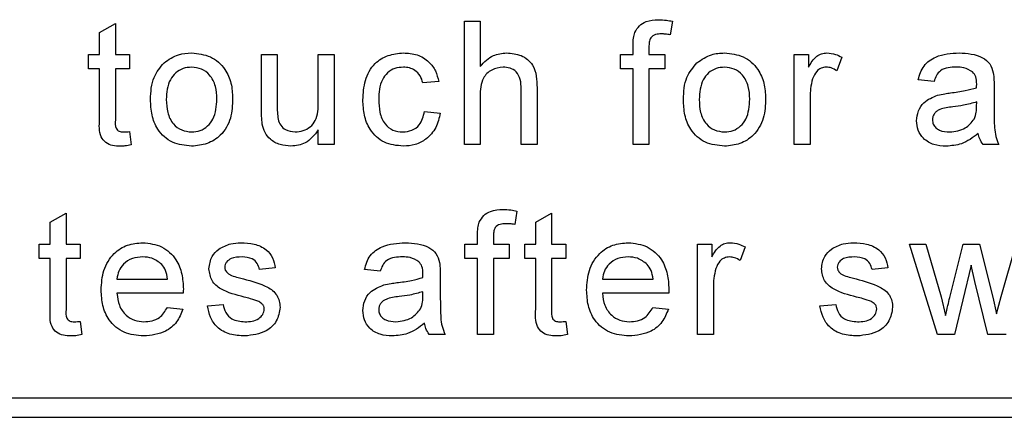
# Model space of a CAD drawing. Header units: millimetres. Extents: x 5 to 418, y 2 to 292.
# Tile 14 of 49: x 72 to 77, y 205 to 207. Entities that reach past the tile are written whole.
import ezdxf

# ---------------------------------------------------------------- set-up
doc = ezdxf.new("R2010")
doc.units = ezdxf.units.MM

msp = doc.modelspace()

# ---------------------------------------------------------------- linework, layer by layer
at = {"color": 7, "linetype": 'Continuous', "lineweight": 25}
for p, q in [((72.5658, 206.9909), (72.647, 207.0371)), ((72.647, 207.0371), (72.647, 206.8782)), ((74.4398, 206.4154), (74.4398, 207.0487)), ((74.4398, 207.0487), (74.521, 207.0487)), ((74.521, 207.0487), (74.521, 206.8174)), ((75.5093, 207.0488), (75.4977, 206.9797)), ((72.5658, 206.8782), (72.5658, 206.9909)), ((75.3069, 206.8782), (75.3069, 206.9253)), ((75.3881, 206.9174), (75.3881, 206.8782)), ((72.509, 206.8051), (72.509, 206.8782)), ((72.509, 206.8782), (72.5658, 206.8782)), ((72.647, 206.8782), (72.7201, 206.8782)), ((72.7201, 206.8782), (72.7201, 206.8051)), ((73.3972, 206.8782), (73.4784, 206.8782)), ((73.3972, 206.5929), (73.3972, 206.8782)), ((73.4784, 206.8782), (73.4784, 206.6265)), ((73.6896, 206.6351), (73.6896, 206.8782)), ((73.6896, 206.8782), (73.7708, 206.8782)), ((73.7708, 206.8782), (73.7708, 206.4154)), ((75.242, 206.8051), (75.242, 206.8782)), ((75.242, 206.8782), (75.3069, 206.8782)), ((75.3881, 206.8782), (75.4693, 206.8782)), ((75.4693, 206.8782), (75.4693, 206.8051)), ((76.1352, 206.4154), (76.1352, 206.8782)), ((76.1352, 206.8782), (76.2083, 206.8782)), ((76.2083, 206.8782), (76.2083, 206.8136)), ((76.3788, 206.8646), (76.3534, 206.7942)), ((72.5658, 206.8051), (72.509, 206.8051)), ((72.5658, 206.5454), (72.5658, 206.8051)), ((72.7201, 206.8051), (72.647, 206.8051)), ((72.647, 206.8051), (72.647, 206.5425)), ((75.3069, 206.8051), (75.242, 206.8051)), ((75.3069, 206.4154), (75.3069, 206.8051)), ((75.4693, 206.8051), (75.3881, 206.8051)), ((75.3881, 206.8051), (75.3881, 206.4154)), ((74.3083, 206.7402), (74.2271, 206.7321)), ((74.7321, 206.4154), (74.7321, 206.703)), ((74.8133, 206.7072), (74.8133, 206.4154)), ((76.853, 206.7402), (76.7718, 206.7483)), ((77.1615, 206.7154), (77.1615, 206.6164)), ((74.521, 206.6637), (74.521, 206.4154)), ((76.2164, 206.6613), (76.2164, 206.4154)), ((77.0718, 206.611), (77.0722, 206.6346)), ((74.2352, 206.5859), (74.3164, 206.5778)), ((72.7201, 206.4824), (72.7282, 206.4142)), ((73.6896, 206.4154), (73.6896, 206.491)), ((73.7708, 206.4154), (73.6896, 206.4154)), ((74.521, 206.4154), (74.4398, 206.4154)), ((74.8133, 206.4154), (74.7321, 206.4154)), ((75.3881, 206.4154), (75.3069, 206.4154)), ((76.2164, 206.4154), (76.1352, 206.4154)), ((77.1859, 206.4154), (77.1047, 206.4154)), ((72.3125, 206.0165), (72.3937, 206.0627)), ((72.3937, 206.0627), (72.3937, 205.9039)), ((74.7103, 206.0745), (74.6988, 206.0053)), ((74.8068, 206.0165), (74.888, 206.0627)), ((74.888, 206.0627), (74.888, 205.9039)), ((72.3125, 205.9039), (72.3125, 206.0165)), ((74.8068, 205.9039), (74.8068, 206.0165)), ((74.5079, 205.9039), (74.5079, 205.9509)), ((74.5891, 205.9431), (74.5891, 205.9039)), ((72.2556, 205.8308), (72.2556, 205.9039)), ((72.2556, 205.9039), (72.3125, 205.9039)), ((72.3937, 205.9039), (72.4667, 205.9039)), ((72.4667, 205.9039), (72.4667, 205.8308)), ((74.443, 205.8308), (74.443, 205.9039)), ((74.443, 205.9039), (74.5079, 205.9039)), ((74.5891, 205.9039), (74.6703, 205.9039)), ((74.6703, 205.9039), (74.6703, 205.8308)), ((74.75, 205.8308), (74.75, 205.9039)), ((74.75, 205.9039), (74.8068, 205.9039)), ((74.888, 205.9039), (74.9611, 205.9039)), ((74.9611, 205.9039), (74.9611, 205.8308)), ((75.6383, 205.441), (75.6383, 205.9039)), ((75.6383, 205.9039), (75.7114, 205.9039)), ((75.7114, 205.9039), (75.7114, 205.8393)), ((76.8716, 205.441), (76.7271, 205.9039)), ((76.7271, 205.9039), (76.8116, 205.9039)), ((76.8116, 205.9039), (76.889, 205.6341)), ((76.9338, 205.6301), (77.0023, 205.9039)), ((77.0023, 205.9039), (77.0863, 205.9039)), ((77.0863, 205.9039), (77.1544, 205.6316)), ((77.1978, 205.6348), (77.2757, 205.9039)), ((75.8819, 205.8903), (75.8565, 205.8199)), ((72.3125, 205.8308), (72.2556, 205.8308)), ((72.3125, 205.5711), (72.3125, 205.8308)), ((72.4667, 205.8308), (72.3937, 205.8308)), ((72.3937, 205.8308), (72.3937, 205.5682)), ((74.5079, 205.8308), (74.443, 205.8308)), ((74.5079, 205.441), (74.5079, 205.8308)), ((74.6703, 205.8308), (74.5891, 205.8308)), ((74.5891, 205.8308), (74.5891, 205.441)), ((74.8068, 205.8308), (74.75, 205.8308)), ((74.8068, 205.5711), (74.8068, 205.8308)), ((74.9611, 205.8308), (74.888, 205.8308)), ((74.888, 205.8308), (74.888, 205.5682)), ((77.0438, 205.797), (76.9585, 205.441)), ((77.0628, 205.7134), (77.0438, 205.797)), ((73.4687, 205.7821), (73.3875, 205.7739)), ((74.0078, 205.7658), (73.9267, 205.7739)), ((74.3164, 205.7411), (74.3164, 205.642)), ((76.6159, 205.7821), (76.5347, 205.7739)), ((72.6551, 205.7252), (72.9149, 205.7252)), ((75.1495, 205.7252), (75.4093, 205.7252)), ((77.1289, 205.441), (77.0628, 205.7134)), ((72.9958, 205.6521), (72.6551, 205.6521)), ((74.2267, 205.6367), (74.2271, 205.6603)), ((75.4901, 205.6521), (75.1495, 205.6521)), ((75.7195, 205.6869), (75.7195, 205.441)), ((73.1196, 205.5872), (73.2008, 205.5953)), ((76.2667, 205.5872), (76.3479, 205.5953)), ((76.889, 205.6341), (76.9124, 205.5373)), ((77.1544, 205.6316), (77.1737, 205.547)), ((77.1737, 205.547), (77.1978, 205.6348)), ((72.9141, 205.5791), (72.9936, 205.5709)), ((75.4084, 205.5791), (75.488, 205.5709)), ((72.4667, 205.508), (72.4749, 205.4399)), ((74.9611, 205.508), (74.9692, 205.4399)), ((74.3408, 205.441), (74.2596, 205.441)), ((74.5891, 205.441), (74.5079, 205.441)), ((75.7195, 205.441), (75.6383, 205.441)), ((76.9585, 205.441), (76.8716, 205.441)), ((77.2233, 205.441), (77.1289, 205.441)), ((68.6912, 205.1154), (81.0912, 205.1154)), ((64.4245, 205.0154), (81.0912, 205.0154))]:
    msp.add_line(p, q, dxfattribs=at)
for points, knots in [([(75.3155, 206.9915), (75.3224, 207.0035), (75.3363, 207.0274), (75.3801, 207.0536), (75.4156, 207.0556), (75.4373, 207.0568)], [0, 0, 0, 0, 0.279458, 0.559661, 1, 1, 1, 1]), ([(75.4373, 207.0568), (75.4509, 207.0563), (75.4751, 207.0553), (75.4988, 207.0508), (75.5093, 207.0488)], [0, 0, 0, 0, 0.559945, 1, 1, 1, 1]), ([(75.3069, 206.9253), (75.307, 206.9379), (75.3071, 206.9603), (75.313, 206.982), (75.3155, 206.9915)], [0, 0, 0, 0, 0.56037, 1, 1, 1, 1]), ([(75.4523, 206.9838), (75.4422, 206.9835), (75.4222, 206.9829), (75.3958, 206.9672), (75.389, 206.941), (75.3884, 206.9253), (75.3881, 206.9174)], [0, 0, 0, 0, 0.281469, 0.557719, 0.778516, 1, 1, 1, 1]), ([(75.4977, 206.9797), (75.4893, 206.981), (75.4742, 206.9832), (75.459, 206.9836), (75.4523, 206.9838)], [0, 0, 0, 0, 0.559924, 1, 1, 1, 1]), ([(72.8969, 206.8355), (72.9209, 206.8521), (72.9639, 206.8819), (73.0157, 206.885), (73.0386, 206.8863)], [0, 0, 0, 0, 0.559033, 1, 1, 1, 1]), ([(73.0386, 206.8863), (73.0719, 206.8827), (73.1384, 206.8754), (73.2107, 206.8104), (73.2454, 206.7314), (73.2481, 206.6793), (73.2495, 206.6533)], [0, 0, 0, 0, 0.279556, 0.5586, 0.778991, 1, 1, 1, 1]), ([(73.9185, 206.645), (73.9206, 206.6787), (73.9247, 206.7457), (73.9704, 206.8322), (74.0471, 206.8785), (74.0998, 206.8837), (74.1262, 206.8863)], [0, 0, 0, 0, 0.280838, 0.55968, 0.779579, 1, 1, 1, 1]), ([(74.1262, 206.8863), (74.1503, 206.8847), (74.1982, 206.8814), (74.2574, 206.8458), (74.2943, 206.7951), (74.3036, 206.7585), (74.3083, 206.7402)], [0, 0, 0, 0, 0.2802671, 0.5594386, 0.7795347, 1, 1, 1, 1]), ([(74.521, 206.8174), (74.5421, 206.8393), (74.5797, 206.8784), (74.6332, 206.8839), (74.6568, 206.8863)], [0, 0, 0, 0, 0.559341, 1, 1, 1, 1]), ([(74.6568, 206.8863), (74.6824, 206.8841), (74.7335, 206.8798), (74.7937, 206.8321), (74.8119, 206.7673), (74.8128, 206.7273), (74.8133, 206.7072)], [0, 0, 0, 0, 0.280318, 0.55834, 0.778554, 1, 1, 1, 1]), ([(75.6348, 206.8355), (75.6589, 206.8521), (75.7018, 206.8819), (75.7537, 206.885), (75.7766, 206.8863)], [0, 0, 0, 0, 0.5590331, 1, 1, 1, 1]), ([(75.7766, 206.8863), (75.8098, 206.8827), (75.8763, 206.8754), (75.9487, 206.8104), (75.9833, 206.7314), (75.986, 206.6793), (75.9874, 206.6533)], [0, 0, 0, 0, 0.279556, 0.5586, 0.778991, 1, 1, 1, 1]), ([(76.2083, 206.8136), (76.2204, 206.8343), (76.2373, 206.863), (76.2751, 206.8839), (76.2936, 206.8855), (76.3028, 206.8863)], [0, 0, 0, 0, 0.559599, 0.779772, 1, 1, 1, 1]), ([(76.3028, 206.8863), (76.3178, 206.8849), (76.3445, 206.8823), (76.3683, 206.87), (76.3788, 206.8646)], [0, 0, 0, 0, 0.559546, 1, 1, 1, 1]), ([(76.7718, 206.7483), (76.7792, 206.7735), (76.7941, 206.8237), (76.8742, 206.8798), (76.9407, 206.8839), (76.9815, 206.8863)], [0, 0, 0, 0, 0.28043, 0.559303, 1, 1, 1, 1]), ([(76.9815, 206.8863), (77.0238, 206.8841), (77.0828, 206.8809), (77.1434, 206.8324), (77.1529, 206.8007), (77.1576, 206.7848)], [0, 0, 0, 0, 0.5592531, 0.7791951, 1, 1, 1, 1]), ([(72.8272, 206.6468), (72.8291, 206.6866), (72.8323, 206.7574), (72.8772, 206.8117), (72.8969, 206.8355)], [0, 0, 0, 0, 0.560963, 1, 1, 1, 1]), ([(73.0386, 206.8133), (73.0237, 206.812), (72.994, 206.8094), (72.9552, 206.7853), (72.9141, 206.7339), (72.9108, 206.6828), (72.9084, 206.6471)], [0, 0, 0, 0, 0.1871365, 0.3740246, 0.5610972, 1, 1, 1, 1]), ([(73.1683, 206.6495), (73.1673, 206.6715), (73.1653, 206.7155), (73.1367, 206.7716), (73.0906, 206.8076), (73.0559, 206.8114), (73.0386, 206.8133)], [0, 0, 0, 0, 0.281064, 0.560316, 0.780174, 1, 1, 1, 1]), ([(74.1267, 206.8133), (74.1119, 206.812), (74.0823, 206.8096), (74.0435, 206.7859), (74.004, 206.7335), (74.0015, 206.6828), (73.9997, 206.6472)], [0, 0, 0, 0, 0.187089, 0.37388, 0.56073, 1, 1, 1, 1]), ([(74.2271, 206.7321), (74.223, 206.7446), (74.2149, 206.7697), (74.1887, 206.7967), (74.1577, 206.8113), (74.137, 206.8126), (74.1267, 206.8133)], [0, 0, 0, 0, 0.2802132, 0.5594758, 0.779649, 1, 1, 1, 1]), ([(74.6385, 206.8133), (74.6183, 206.8104), (74.5781, 206.8046), (74.5233, 206.7496), (74.5219, 206.6963), (74.521, 206.6637)], [0, 0, 0, 0, 0.280205, 0.55932, 1, 1, 1, 1]), ([(74.7321, 206.703), (74.7315, 206.7185), (74.7304, 206.7493), (74.7106, 206.7898), (74.675, 206.8109), (74.6507, 206.8125), (74.6385, 206.8133)], [0, 0, 0, 0, 0.281222, 0.559777, 0.779378, 1, 1, 1, 1]), ([(75.5652, 206.6468), (75.567, 206.6866), (75.5703, 206.7574), (75.6151, 206.8117), (75.6348, 206.8355)], [0, 0, 0, 0, 0.5609635, 1, 1, 1, 1]), ([(75.7766, 206.8133), (75.7617, 206.812), (75.7319, 206.8094), (75.6931, 206.7853), (75.6521, 206.7339), (75.6487, 206.6828), (75.6464, 206.6471)], [0, 0, 0, 0, 0.1871365, 0.3740246, 0.5610972, 1, 1, 1, 1]), ([(75.9062, 206.6495), (75.9052, 206.6715), (75.9033, 206.7155), (75.8747, 206.7716), (75.8285, 206.8076), (75.7939, 206.8114), (75.7766, 206.8133)], [0, 0, 0, 0, 0.281064, 0.560316, 0.780174, 1, 1, 1, 1]), ([(76.2996, 206.8133), (76.2904, 206.8121), (76.2719, 206.8099), (76.2441, 206.7895), (76.2347, 206.7675), (76.229, 206.754)], [0, 0, 0, 0, 0.280305, 0.560911, 1, 1, 1, 1]), ([(76.3534, 206.7942), (76.3441, 206.8001), (76.3276, 206.8107), (76.3082, 206.8125), (76.2996, 206.8133)], [0, 0, 0, 0, 0.560116, 1, 1, 1, 1]), ([(76.9669, 206.8133), (76.9531, 206.8128), (76.9255, 206.812), (76.8871, 206.7998), (76.8636, 206.7711), (76.8565, 206.7505), (76.853, 206.7402)], [0, 0, 0, 0, 0.280855, 0.559751, 0.7795, 1, 1, 1, 1]), ([(77.0513, 206.7888), (77.0366, 206.7972), (77.0104, 206.8124), (76.9802, 206.813), (76.9669, 206.8133)], [0, 0, 0, 0, 0.557871, 1, 1, 1, 1]), ([(76.229, 206.754), (76.2248, 206.7369), (76.2175, 206.7064), (76.2167, 206.6751), (76.2164, 206.6613)], [0, 0, 0, 0, 0.559888, 1, 1, 1, 1]), ([(77.0722, 206.7266), (77.0719, 206.7396), (77.0714, 206.7627), (77.0574, 206.7808), (77.0513, 206.7888)], [0, 0, 0, 0, 0.561903, 1, 1, 1, 1]), ([(77.1576, 206.7848), (77.159, 206.7719), (77.1615, 206.7488), (77.1615, 206.7256), (77.1615, 206.7154)], [0, 0, 0, 0, 0.559817, 1, 1, 1, 1]), ([(76.938, 206.6811), (76.9633, 206.6843), (77.0086, 206.69), (77.0525, 206.7023), (77.0718, 206.7077)], [0, 0, 0, 0, 0.560185, 1, 1, 1, 1]), ([(77.0718, 206.7077), (77.0719, 206.7112), (77.072, 206.7175), (77.0721, 206.7238), (77.0722, 206.7266)], [0, 0, 0, 0, 0.5600235, 1, 1, 1, 1]), ([(73.2495, 206.6533), (73.2483, 206.6188), (73.2461, 206.55), (73.1966, 206.4634), (73.1194, 206.4154), (73.0656, 206.41), (73.0386, 206.4073)], [0, 0, 0, 0, 0.281033, 0.559513, 0.779602, 1, 1, 1, 1]), ([(75.9874, 206.6533), (75.9863, 206.6188), (75.984, 206.55), (75.9345, 206.4634), (75.8574, 206.4154), (75.8035, 206.41), (75.7766, 206.4073)], [0, 0, 0, 0, 0.281033, 0.559513, 0.779602, 1, 1, 1, 1]), ([(76.7637, 206.5381), (76.7654, 206.5552), (76.769, 206.5893), (76.8046, 206.6424), (76.846, 206.6592), (76.8712, 206.6694)], [0, 0, 0, 0, 0.280458, 0.560983, 1, 1, 1, 1]), ([(76.8712, 206.6694), (76.8836, 206.6721), (76.9057, 206.677), (76.9281, 206.6798), (76.938, 206.6811)], [0, 0, 0, 0, 0.559918, 1, 1, 1, 1]), ([(73.0386, 206.4073), (73.0046, 206.4109), (72.9368, 206.418), (72.8631, 206.4852), (72.8311, 206.5672), (72.8285, 206.6202), (72.8272, 206.6468)], [0, 0, 0, 0, 0.279616, 0.558371, 0.778858, 1, 1, 1, 1]), ([(72.9084, 206.6471), (72.9094, 206.6247), (72.9114, 206.5802), (72.9387, 206.5223), (72.986, 206.486), (73.0211, 206.4822), (73.0386, 206.4803)], [0, 0, 0, 0, 0.281129, 0.560384, 0.780159, 1, 1, 1, 1]), ([(73.0386, 206.4803), (73.0536, 206.4817), (73.0837, 206.4843), (73.1224, 206.5095), (73.1631, 206.5619), (73.1661, 206.6134), (73.1683, 206.6495)], [0, 0, 0, 0, 0.187044, 0.373945, 0.560983, 1, 1, 1, 1]), ([(73.4784, 206.6265), (73.4784, 206.6113), (73.4783, 206.5841), (73.4817, 206.5572), (73.4831, 206.5453)], [0, 0, 0, 0, 0.560241, 1, 1, 1, 1]), ([(73.5707, 206.4803), (73.5845, 206.4817), (73.6122, 206.4845), (73.6495, 206.505), (73.6886, 206.5533), (73.6892, 206.6014), (73.6896, 206.6351)], [0, 0, 0, 0, 0.187111, 0.374253, 0.560834, 1, 1, 1, 1]), ([(74.1263, 206.4073), (74.0927, 206.4108), (74.0255, 206.4178), (73.9536, 206.4853), (73.9222, 206.5663), (73.9198, 206.6188), (73.9185, 206.645)], [0, 0, 0, 0, 0.279595, 0.558341, 0.778834, 1, 1, 1, 1]), ([(73.9997, 206.6472), (74.0005, 206.6252), (74.0021, 206.5814), (74.0251, 206.5226), (74.0715, 206.4857), (74.1062, 206.4821), (74.1236, 206.4803)], [0, 0, 0, 0, 0.2812759, 0.5605357, 0.7801102, 1, 1, 1, 1]), ([(75.7766, 206.4073), (75.7426, 206.4109), (75.6747, 206.418), (75.601, 206.4852), (75.5691, 206.5672), (75.5665, 206.6202), (75.5652, 206.6468)], [0, 0, 0, 0, 0.279616, 0.558371, 0.778858, 1, 1, 1, 1]), ([(75.6464, 206.6471), (75.6474, 206.6247), (75.6493, 206.5802), (75.6766, 206.5223), (75.7239, 206.486), (75.759, 206.4822), (75.7766, 206.4803)], [0, 0, 0, 0, 0.281129, 0.560384, 0.780159, 1, 1, 1, 1]), ([(75.7766, 206.4803), (75.7916, 206.4817), (75.8216, 206.4843), (75.8603, 206.5095), (75.9011, 206.5619), (75.9041, 206.6134), (75.9062, 206.6495)], [0, 0, 0, 0, 0.187044, 0.373945, 0.560983, 1, 1, 1, 1]), ([(76.95, 206.6094), (76.9269, 206.6069), (76.898, 206.6039), (76.8673, 206.5876), (76.8549, 206.5753), (76.8465, 206.5599), (76.8454, 206.5484), (76.8449, 206.5426)], [0, 0, 0, 0, 0.50028, 0.625326, 0.750269, 0.875147, 1, 1, 1, 1]), ([(77.0722, 206.6346), (77.0497, 206.6283), (77.0096, 206.6171), (76.9682, 206.6117), (76.95, 206.6094)], [0, 0, 0, 0, 0.55976, 1, 1, 1, 1]), ([(77.0598, 206.5468), (77.064, 206.5584), (77.0715, 206.5792), (77.0717, 206.6013), (77.0718, 206.611)], [0, 0, 0, 0, 0.558995, 1, 1, 1, 1]), ([(77.1615, 206.6164), (77.1616, 206.5932), (77.1618, 206.555), (77.1634, 206.5021), (77.1686, 206.4571), (77.1801, 206.4293), (77.1859, 206.4154)], [0, 0, 0, 0, 0.340206, 0.560339, 0.780175, 1, 1, 1, 1]), ([(73.4018, 206.5201), (73.4002, 206.5336), (73.3973, 206.5578), (73.3973, 206.5822), (73.3972, 206.5929)], [0, 0, 0, 0, 0.5598387, 1, 1, 1, 1]), ([(74.1236, 206.4803), (74.1394, 206.4819), (74.1712, 206.4849), (74.2195, 206.5205), (74.2293, 206.5611), (74.2352, 206.5859)], [0, 0, 0, 0, 0.280899, 0.560906, 1, 1, 1, 1]), ([(74.3164, 206.5778), (74.3104, 206.5521), (74.2985, 206.5007), (74.249, 206.4438), (74.1883, 206.4118), (74.147, 206.4088), (74.1263, 206.4073)], [0, 0, 0, 0, 0.280202, 0.55951, 0.779586, 1, 1, 1, 1]), ([(72.671, 206.4073), (72.6582, 206.4077), (72.6327, 206.4086), (72.5961, 206.4234), (72.5611, 206.4698), (72.5639, 206.5142), (72.5658, 206.5454)], [0, 0, 0, 0, 0.187433, 0.373821, 0.559462, 1, 1, 1, 1]), ([(72.647, 206.5425), (72.646, 206.5273), (72.6447, 206.5082), (72.6573, 206.4897), (72.6696, 206.4811), (72.6808, 206.4807), (72.6882, 206.4803)], [0, 0, 0, 0, 0.499596, 0.625239, 0.750354, 1, 1, 1, 1]), ([(73.5489, 206.4073), (73.5299, 206.409), (73.4921, 206.4124), (73.4439, 206.4374), (73.4129, 206.4766), (73.4055, 206.5055), (73.4018, 206.5201)], [0, 0, 0, 0, 0.280286, 0.560186, 0.779607, 1, 1, 1, 1]), ([(73.4831, 206.5453), (73.4867, 206.5348), (73.4939, 206.5138), (73.5245, 206.4858), (73.5532, 206.4824), (73.5707, 206.4803)], [0, 0, 0, 0, 0.280864, 0.561194, 1, 1, 1, 1]), ([(76.9151, 206.4073), (76.8939, 206.4085), (76.8517, 206.4109), (76.7992, 206.4417), (76.768, 206.4882), (76.7651, 206.5214), (76.7637, 206.5381)], [0, 0, 0, 0, 0.280815, 0.55969, 0.779696, 1, 1, 1, 1]), ([(76.8449, 206.5426), (76.8457, 206.5351), (76.8474, 206.5199), (76.8618, 206.5012), (76.8897, 206.483), (76.9155, 206.4814), (76.9337, 206.4803)], [0, 0, 0, 0, 0.186565, 0.373467, 0.560613, 1, 1, 1, 1]), ([(76.9337, 206.4803), (76.9622, 206.4839), (77.0133, 206.4902), (77.0456, 206.5295), (77.0598, 206.5468)], [0, 0, 0, 0, 0.559758, 1, 1, 1, 1]), ([(72.6882, 206.4803), (72.6942, 206.4805), (72.7048, 206.4809), (72.7154, 206.4819), (72.7201, 206.4824)], [0, 0, 0, 0, 0.559965, 1, 1, 1, 1]), ([(73.6896, 206.491), (73.6693, 206.4646), (73.633, 206.4175), (73.5746, 206.4104), (73.5489, 206.4073)], [0, 0, 0, 0, 0.559466, 1, 1, 1, 1]), ([(77.0803, 206.4722), (77.0526, 206.4516), (77.0031, 206.4147), (76.942, 206.4096), (76.9151, 206.4073)], [0, 0, 0, 0, 0.559971, 1, 1, 1, 1]), ([(77.1047, 206.4154), (77.0982, 206.4252), (77.0867, 206.4428), (77.0823, 206.4632), (77.0803, 206.4722)], [0, 0, 0, 0, 0.559697, 1, 1, 1, 1]), ([(72.7282, 206.4142), (72.7176, 206.4121), (72.6987, 206.4084), (72.6794, 206.4076), (72.671, 206.4073)], [0, 0, 0, 0, 0.560078, 1, 1, 1, 1]), ([(74.5166, 206.0171), (74.5235, 206.0291), (74.5373, 206.0531), (74.5811, 206.0793), (74.6166, 206.0813), (74.6384, 206.0825)], [0, 0, 0, 0, 0.2794581, 0.5596612, 1, 1, 1, 1]), ([(74.6384, 206.0825), (74.6519, 206.0819), (74.6761, 206.081), (74.6998, 206.0765), (74.7103, 206.0745)], [0, 0, 0, 0, 0.559945, 1, 1, 1, 1]), ([(74.5079, 205.9509), (74.508, 205.9635), (74.5081, 205.986), (74.514, 206.0076), (74.5166, 206.0171)], [0, 0, 0, 0, 0.56037, 1, 1, 1, 1]), ([(74.6533, 206.0094), (74.6432, 206.0091), (74.6232, 206.0086), (74.5968, 205.9928), (74.59, 205.9667), (74.5894, 205.9509), (74.5891, 205.9431)], [0, 0, 0, 0, 0.281469, 0.557719, 0.778516, 1, 1, 1, 1]), ([(74.6988, 206.0053), (74.6903, 206.0066), (74.6753, 206.0089), (74.66, 206.0092), (74.6533, 206.0094)], [0, 0, 0, 0, 0.559924, 1, 1, 1, 1]), ([(72.5739, 205.6685), (72.5759, 205.7028), (72.5799, 205.7713), (72.6312, 205.8558), (72.707, 205.9052), (72.7609, 205.9097), (72.7878, 205.912)], [0, 0, 0, 0, 0.280748, 0.559775, 0.779666, 1, 1, 1, 1]), ([(72.7878, 205.912), (72.8214, 205.9081), (72.8886, 205.9003), (72.9601, 205.8325), (72.9921, 205.7518), (72.9948, 205.6992), (72.9961, 205.6729)], [0, 0, 0, 0, 0.279366, 0.558398, 0.778885, 1, 1, 1, 1]), ([(73.1786, 205.8795), (73.1984, 205.8901), (73.234, 205.9091), (73.2741, 205.9111), (73.2918, 205.912)], [0, 0, 0, 0, 0.558938, 1, 1, 1, 1]), ([(73.2918, 205.912), (73.3146, 205.9106), (73.36, 205.9079), (73.4208, 205.8831), (73.4581, 205.835), (73.4652, 205.7998), (73.4687, 205.7821)], [0, 0, 0, 0, 0.280737, 0.560427, 0.77945, 1, 1, 1, 1]), ([(73.9267, 205.7739), (73.9341, 205.7991), (73.9489, 205.8494), (74.0291, 205.9055), (74.0956, 205.9095), (74.1364, 205.912)], [0, 0, 0, 0, 0.28043, 0.559303, 1, 1, 1, 1]), ([(74.1364, 205.912), (74.1787, 205.9097), (74.2376, 205.9066), (74.2983, 205.8581), (74.3077, 205.8264), (74.3125, 205.8105)], [0, 0, 0, 0, 0.559253, 0.779195, 1, 1, 1, 1]), ([(75.0683, 205.6685), (75.0703, 205.7028), (75.0743, 205.7713), (75.1256, 205.8558), (75.2014, 205.9052), (75.2552, 205.9097), (75.2822, 205.912)], [0, 0, 0, 0, 0.280748, 0.559775, 0.779666, 1, 1, 1, 1]), ([(75.2822, 205.912), (75.3158, 205.9081), (75.3829, 205.9003), (75.4544, 205.8325), (75.4865, 205.7518), (75.4892, 205.6992), (75.4905, 205.6729)], [0, 0, 0, 0, 0.279366, 0.558398, 0.778885, 1, 1, 1, 1]), ([(75.7114, 205.8393), (75.7235, 205.8599), (75.7404, 205.8887), (75.7782, 205.9095), (75.7966, 205.9111), (75.8059, 205.912)], [0, 0, 0, 0, 0.559599, 0.779772, 1, 1, 1, 1]), ([(75.8059, 205.912), (75.8208, 205.9105), (75.8476, 205.908), (75.8714, 205.8957), (75.8819, 205.8903)], [0, 0, 0, 0, 0.559546, 1, 1, 1, 1]), ([(76.3257, 205.8795), (76.3456, 205.8901), (76.3812, 205.9091), (76.4213, 205.9111), (76.439, 205.912)], [0, 0, 0, 0, 0.558938, 1, 1, 1, 1]), ([(76.439, 205.912), (76.4618, 205.9106), (76.5072, 205.9079), (76.568, 205.8831), (76.6053, 205.835), (76.6124, 205.7998), (76.6159, 205.7821)], [0, 0, 0, 0, 0.280737, 0.560427, 0.77945, 1, 1, 1, 1]), ([(73.1277, 205.7777), (73.1307, 205.8002), (73.1361, 205.8402), (73.1656, 205.8675), (73.1786, 205.8795)], [0, 0, 0, 0, 0.558927, 1, 1, 1, 1]), ([(76.2749, 205.7777), (76.2779, 205.8002), (76.2833, 205.8402), (76.3128, 205.8675), (76.3257, 205.8795)], [0, 0, 0, 0, 0.558927, 1, 1, 1, 1]), ([(72.7874, 205.8389), (72.7693, 205.8374), (72.7331, 205.8344), (72.6894, 205.8062), (72.6617, 205.7676), (72.6573, 205.7394), (72.6551, 205.7252)], [0, 0, 0, 0, 0.28019, 0.559728, 0.779642, 1, 1, 1, 1]), ([(72.8851, 205.8001), (72.869, 205.8128), (72.8401, 205.8357), (72.8036, 205.8379), (72.7874, 205.8389)], [0, 0, 0, 0, 0.558512, 1, 1, 1, 1]), ([(72.9149, 205.7252), (72.9128, 205.7407), (72.9091, 205.7682), (72.8924, 205.7904), (72.8851, 205.8001)], [0, 0, 0, 0, 0.560674, 1, 1, 1, 1]), ([(73.2978, 205.8389), (73.2781, 205.8384), (73.2486, 205.8378), (73.2207, 205.8171), (73.2102, 205.8005), (73.2093, 205.7908), (73.2089, 205.786)], [0, 0, 0, 0, 0.49977, 0.749095, 0.874592, 1, 1, 1, 1]), ([(73.3875, 205.7739), (73.3846, 205.7851), (73.3788, 205.8075), (73.3458, 205.8356), (73.316, 205.8376), (73.2978, 205.8389)], [0, 0, 0, 0, 0.280304, 0.560237, 1, 1, 1, 1]), ([(74.1218, 205.8389), (74.1079, 205.8385), (74.0803, 205.8376), (74.042, 205.8254), (74.0185, 205.7968), (74.0114, 205.7762), (74.0078, 205.7658)], [0, 0, 0, 0, 0.2808547, 0.5597509, 0.7794996, 1, 1, 1, 1]), ([(74.2061, 205.8144), (74.1915, 205.8229), (74.1653, 205.838), (74.1351, 205.8386), (74.1218, 205.8389)], [0, 0, 0, 0, 0.557871, 1, 1, 1, 1]), ([(74.2271, 205.7522), (74.2268, 205.7652), (74.2263, 205.7883), (74.2123, 205.8065), (74.2061, 205.8144)], [0, 0, 0, 0, 0.561903, 1, 1, 1, 1]), ([(74.3125, 205.8105), (74.3139, 205.7976), (74.3164, 205.7745), (74.3164, 205.7513), (74.3164, 205.7411)], [0, 0, 0, 0, 0.559817, 1, 1, 1, 1]), ([(75.2818, 205.8389), (75.2637, 205.8374), (75.2275, 205.8344), (75.1838, 205.8062), (75.156, 205.7676), (75.1517, 205.7394), (75.1495, 205.7252)], [0, 0, 0, 0, 0.28019, 0.559728, 0.779642, 1, 1, 1, 1]), ([(75.3795, 205.8001), (75.3633, 205.8128), (75.3344, 205.8357), (75.2979, 205.8379), (75.2818, 205.8389)], [0, 0, 0, 0, 0.558512, 1, 1, 1, 1]), ([(75.4093, 205.7252), (75.4072, 205.7407), (75.4034, 205.7682), (75.3868, 205.7904), (75.3795, 205.8001)], [0, 0, 0, 0, 0.560674, 1, 1, 1, 1]), ([(75.8027, 205.8389), (75.7935, 205.8378), (75.775, 205.8355), (75.7472, 205.8152), (75.7378, 205.7931), (75.732, 205.7796)], [0, 0, 0, 0, 0.280305, 0.560911, 1, 1, 1, 1]), ([(75.8565, 205.8199), (75.8472, 205.8258), (75.8307, 205.8363), (75.8112, 205.8381), (75.8027, 205.8389)], [0, 0, 0, 0, 0.560116, 1, 1, 1, 1]), ([(76.445, 205.8389), (76.4253, 205.8384), (76.3958, 205.8378), (76.3678, 205.8171), (76.3574, 205.8005), (76.3565, 205.7908), (76.3561, 205.786)], [0, 0, 0, 0, 0.49977, 0.749095, 0.874592, 1, 1, 1, 1]), ([(76.5347, 205.7739), (76.5318, 205.7851), (76.526, 205.8075), (76.493, 205.8356), (76.4632, 205.8376), (76.445, 205.8389)], [0, 0, 0, 0, 0.280304, 0.560237, 1, 1, 1, 1]), ([(73.3078, 205.633), (73.2666, 205.6435), (73.2151, 205.6565), (73.1626, 205.6919), (73.1353, 205.7249), (73.1307, 205.7567), (73.1277, 205.7777)], [0, 0, 0, 0, 0.501321, 0.626592, 0.751817, 1, 1, 1, 1]), ([(73.2089, 205.786), (73.2094, 205.7811), (73.2102, 205.7722), (73.2152, 205.765), (73.2174, 205.7618)], [0, 0, 0, 0, 0.559236, 1, 1, 1, 1]), ([(73.2174, 205.7618), (73.2217, 205.7574), (73.2296, 205.7496), (73.2397, 205.7452), (73.2441, 205.7432)], [0, 0, 0, 0, 0.559084, 1, 1, 1, 1]), ([(73.2441, 205.7432), (73.2556, 205.7397), (73.2759, 205.7335), (73.2965, 205.7279), (73.3055, 205.7255)], [0, 0, 0, 0, 0.5599649, 1, 1, 1, 1]), ([(74.2267, 205.7333), (74.2268, 205.7369), (74.2269, 205.7432), (74.227, 205.7495), (74.2271, 205.7522)], [0, 0, 0, 0, 0.560023, 1, 1, 1, 1]), ([(75.732, 205.7796), (75.7279, 205.7626), (75.7205, 205.7321), (75.7198, 205.7007), (75.7195, 205.6869)], [0, 0, 0, 0, 0.559888, 1, 1, 1, 1]), ([(76.455, 205.633), (76.4138, 205.6435), (76.3623, 205.6565), (76.3098, 205.6919), (76.2825, 205.7249), (76.2779, 205.7567), (76.2749, 205.7777)], [0, 0, 0, 0, 0.5013208, 0.6265921, 0.7518172, 1, 1, 1, 1]), ([(76.3561, 205.786), (76.3565, 205.7811), (76.3574, 205.7722), (76.3624, 205.765), (76.3646, 205.7618)], [0, 0, 0, 0, 0.559236, 1, 1, 1, 1]), ([(76.3646, 205.7618), (76.3689, 205.7574), (76.3767, 205.7496), (76.3869, 205.7452), (76.3913, 205.7432)], [0, 0, 0, 0, 0.559084, 1, 1, 1, 1]), ([(76.3913, 205.7432), (76.4027, 205.7397), (76.4231, 205.7335), (76.4437, 205.7279), (76.4527, 205.7255)], [0, 0, 0, 0, 0.559965, 1, 1, 1, 1]), ([(73.3055, 205.7255), (73.3477, 205.7147), (73.4003, 205.7012), (73.4559, 205.6671), (73.4778, 205.6427), (73.4912, 205.6125), (73.4924, 205.5909), (73.4931, 205.5801)], [0, 0, 0, 0, 0.500446, 0.625396, 0.750274, 0.875069, 1, 1, 1, 1]), ([(73.9185, 205.5637), (73.9203, 205.5808), (73.9238, 205.615), (73.9594, 205.6681), (74.0008, 205.6848), (74.0261, 205.695)], [0, 0, 0, 0, 0.280458, 0.560983, 1, 1, 1, 1]), ([(74.0261, 205.695), (74.0385, 205.6978), (74.0606, 205.7026), (74.083, 205.7055), (74.0929, 205.7067)], [0, 0, 0, 0, 0.559918, 1, 1, 1, 1]), ([(74.0929, 205.7067), (74.1182, 205.7099), (74.1635, 205.7156), (74.2074, 205.7279), (74.2267, 205.7333)], [0, 0, 0, 0, 0.560185, 1, 1, 1, 1]), ([(76.4527, 205.7255), (76.4949, 205.7147), (76.5475, 205.7012), (76.6031, 205.6671), (76.625, 205.6427), (76.6383, 205.6125), (76.6396, 205.5909), (76.6402, 205.5801)], [0, 0, 0, 0, 0.500446, 0.625396, 0.750274, 0.875069, 1, 1, 1, 1]), ([(72.7921, 205.4329), (72.7579, 205.436), (72.6896, 205.4421), (72.6132, 205.5068), (72.5781, 205.5884), (72.5753, 205.6418), (72.5739, 205.6685)], [0, 0, 0, 0, 0.279952, 0.558661, 0.778994, 1, 1, 1, 1]), ([(72.6551, 205.6521), (72.6576, 205.6312), (72.6626, 205.5893), (72.6966, 205.5392), (72.7438, 205.5102), (72.7769, 205.5074), (72.7934, 205.506)], [0, 0, 0, 0, 0.280633, 0.559687, 0.779661, 1, 1, 1, 1]), ([(72.9961, 205.6729), (72.9961, 205.6691), (72.996, 205.6621), (72.9958, 205.6552), (72.9958, 205.6521)], [0, 0, 0, 0, 0.559999, 1, 1, 1, 1]), ([(74.2271, 205.6603), (74.2046, 205.654), (74.1644, 205.6427), (74.1231, 205.6374), (74.1049, 205.635)], [0, 0, 0, 0, 0.55976, 1, 1, 1, 1]), ([(74.3164, 205.642), (74.3165, 205.6188), (74.3167, 205.5807), (74.3183, 205.5277), (74.3235, 205.4827), (74.335, 205.4549), (74.3408, 205.441)], [0, 0, 0, 0, 0.340206, 0.560339, 0.780175, 1, 1, 1, 1]), ([(75.2865, 205.4329), (75.2523, 205.436), (75.1839, 205.4421), (75.1075, 205.5068), (75.0725, 205.5884), (75.0697, 205.6418), (75.0683, 205.6685)], [0, 0, 0, 0, 0.279952, 0.558661, 0.778994, 1, 1, 1, 1]), ([(75.1495, 205.6521), (75.152, 205.6312), (75.157, 205.5893), (75.1909, 205.5392), (75.2381, 205.5102), (75.2712, 205.5074), (75.2878, 205.506)], [0, 0, 0, 0, 0.280633, 0.559687, 0.779661, 1, 1, 1, 1]), ([(75.4905, 205.6729), (75.4904, 205.6691), (75.4903, 205.6621), (75.4902, 205.6552), (75.4901, 205.6521)], [0, 0, 0, 0, 0.559999, 1, 1, 1, 1]), ([(73.2008, 205.5953), (73.204, 205.5807), (73.2105, 205.5516), (73.2499, 205.5113), (73.2889, 205.508), (73.3127, 205.506)], [0, 0, 0, 0, 0.281314, 0.561069, 1, 1, 1, 1]), ([(73.3841, 205.6093), (73.3701, 205.6144), (73.3451, 205.6236), (73.3192, 205.6301), (73.3078, 205.633)], [0, 0, 0, 0, 0.559788, 1, 1, 1, 1]), ([(73.4119, 205.5718), (73.4114, 205.5764), (73.4104, 205.5857), (73.4007, 205.5997), (73.3904, 205.6056), (73.3841, 205.6093)], [0, 0, 0, 0, 0.279757, 0.559839, 1, 1, 1, 1]), ([(74.1049, 205.635), (74.0818, 205.6326), (74.0528, 205.6295), (74.0221, 205.6132), (74.0098, 205.601), (74.0014, 205.5855), (74.0003, 205.574), (73.9997, 205.5683)], [0, 0, 0, 0, 0.50028, 0.625326, 0.750269, 0.875147, 1, 1, 1, 1]), ([(74.2146, 205.5725), (74.2188, 205.5841), (74.2263, 205.6049), (74.2266, 205.6269), (74.2267, 205.6367)], [0, 0, 0, 0, 0.5589946, 1, 1, 1, 1]), ([(76.3479, 205.5953), (76.3512, 205.5807), (76.3577, 205.5516), (76.3971, 205.5113), (76.436, 205.508), (76.4598, 205.506)], [0, 0, 0, 0, 0.281314, 0.561069, 1, 1, 1, 1]), ([(76.5313, 205.6093), (76.5173, 205.6144), (76.4922, 205.6236), (76.4664, 205.6301), (76.455, 205.633)], [0, 0, 0, 0, 0.5597879, 1, 1, 1, 1]), ([(76.559, 205.5718), (76.5585, 205.5764), (76.5576, 205.5857), (76.5478, 205.5997), (76.5375, 205.6056), (76.5313, 205.6093)], [0, 0, 0, 0, 0.279757, 0.559839, 1, 1, 1, 1]), ([(76.9124, 205.5373), (76.9163, 205.5546), (76.9235, 205.5856), (76.9306, 205.6165), (76.9338, 205.6301)], [0, 0, 0, 0, 0.559994, 1, 1, 1, 1]), ([(72.4176, 205.4329), (72.4049, 205.4334), (72.3794, 205.4343), (72.3428, 205.449), (72.3078, 205.4955), (72.3105, 205.5398), (72.3125, 205.5711)], [0, 0, 0, 0, 0.1874327, 0.3738211, 0.5594622, 1, 1, 1, 1]), ([(72.3937, 205.5682), (72.3926, 205.5529), (72.3914, 205.5338), (72.404, 205.5154), (72.4162, 205.5068), (72.4274, 205.5063), (72.4349, 205.506)], [0, 0, 0, 0, 0.499596, 0.625239, 0.750354, 1, 1, 1, 1]), ([(72.9936, 205.5709), (72.9845, 205.5479), (72.9662, 205.5018), (72.8954, 205.4427), (72.8313, 205.4366), (72.7921, 205.4329)], [0, 0, 0, 0, 0.280613, 0.560833, 1, 1, 1, 1]), ([(72.7934, 205.506), (72.8074, 205.5068), (72.8353, 205.5084), (72.8832, 205.5284), (72.9024, 205.5599), (72.9141, 205.5791)], [0, 0, 0, 0, 0.281282, 0.561906, 1, 1, 1, 1]), ([(73.3118, 205.4329), (73.2861, 205.4341), (73.235, 205.4365), (73.1694, 205.4717), (73.1328, 205.5283), (73.124, 205.5675), (73.1196, 205.5872)], [0, 0, 0, 0, 0.280739, 0.559297, 0.779311, 1, 1, 1, 1]), ([(73.4931, 205.5801), (73.4892, 205.5558), (73.4813, 205.5071), (73.4134, 205.4439), (73.3503, 205.4371), (73.3118, 205.4329)], [0, 0, 0, 0, 0.279926, 0.5600378, 1, 1, 1, 1]), ([(73.3127, 205.506), (73.3251, 205.5064), (73.3498, 205.5073), (73.3827, 205.5195), (73.4068, 205.5426), (73.4102, 205.5621), (73.4119, 205.5718)], [0, 0, 0, 0, 0.281188, 0.560952, 0.781095, 1, 1, 1, 1]), ([(74.07, 205.4329), (74.0488, 205.4341), (74.0066, 205.4365), (73.954, 205.4673), (73.9229, 205.5138), (73.92, 205.5471), (73.9185, 205.5637)], [0, 0, 0, 0, 0.280815, 0.55969, 0.779696, 1, 1, 1, 1]), ([(73.9997, 205.5683), (74.0006, 205.5607), (74.0023, 205.5455), (74.0166, 205.5269), (74.0446, 205.5086), (74.0704, 205.5071), (74.0885, 205.506)], [0, 0, 0, 0, 0.1865647, 0.3734672, 0.5606134, 1, 1, 1, 1]), ([(74.0885, 205.506), (74.1171, 205.5095), (74.1682, 205.5158), (74.2004, 205.5552), (74.2146, 205.5725)], [0, 0, 0, 0, 0.559758, 1, 1, 1, 1]), ([(74.912, 205.4329), (74.8992, 205.4334), (74.8738, 205.4343), (74.8371, 205.449), (74.8021, 205.4955), (74.8049, 205.5398), (74.8068, 205.5711)], [0, 0, 0, 0, 0.187433, 0.373821, 0.559462, 1, 1, 1, 1]), ([(74.888, 205.5682), (74.887, 205.5529), (74.8857, 205.5338), (74.8983, 205.5154), (74.9106, 205.5068), (74.9218, 205.5063), (74.9293, 205.506)], [0, 0, 0, 0, 0.499596, 0.625239, 0.750354, 1, 1, 1, 1]), ([(75.488, 205.5709), (75.4788, 205.5479), (75.4606, 205.5018), (75.3897, 205.4427), (75.3256, 205.4366), (75.2865, 205.4329)], [0, 0, 0, 0, 0.280613, 0.560833, 1, 1, 1, 1]), ([(75.2878, 205.506), (75.3017, 205.5068), (75.3297, 205.5084), (75.3776, 205.5284), (75.3967, 205.5599), (75.4084, 205.5791)], [0, 0, 0, 0, 0.281282, 0.561906, 1, 1, 1, 1]), ([(76.4589, 205.4329), (76.4333, 205.4341), (76.3822, 205.4365), (76.3166, 205.4717), (76.2799, 205.5283), (76.2711, 205.5675), (76.2667, 205.5872)], [0, 0, 0, 0, 0.280739, 0.559297, 0.779311, 1, 1, 1, 1]), ([(76.6402, 205.5801), (76.6363, 205.5558), (76.6285, 205.5071), (76.5606, 205.4439), (76.4975, 205.4371), (76.4589, 205.4329)], [0, 0, 0, 0, 0.279926, 0.560038, 1, 1, 1, 1]), ([(76.4598, 205.506), (76.4723, 205.5064), (76.497, 205.5073), (76.5299, 205.5195), (76.554, 205.5426), (76.5574, 205.5621), (76.559, 205.5718)], [0, 0, 0, 0, 0.281188, 0.560952, 0.781095, 1, 1, 1, 1]), ([(72.4349, 205.506), (72.4408, 205.5062), (72.4515, 205.5065), (72.4621, 205.5076), (72.4667, 205.508)], [0, 0, 0, 0, 0.559965, 1, 1, 1, 1]), ([(74.2352, 205.4979), (74.2075, 205.4772), (74.158, 205.4404), (74.0969, 205.4352), (74.07, 205.4329)], [0, 0, 0, 0, 0.559971, 1, 1, 1, 1]), ([(74.2596, 205.441), (74.2531, 205.4509), (74.2416, 205.4684), (74.2372, 205.4889), (74.2352, 205.4979)], [0, 0, 0, 0, 0.559697, 1, 1, 1, 1]), ([(74.9293, 205.506), (74.9352, 205.5062), (74.9458, 205.5065), (74.9564, 205.5076), (74.9611, 205.508)], [0, 0, 0, 0, 0.559965, 1, 1, 1, 1]), ([(72.4749, 205.4399), (72.4643, 205.4378), (72.4454, 205.434), (72.4261, 205.4332), (72.4176, 205.4329)], [0, 0, 0, 0, 0.560078, 1, 1, 1, 1]), ([(74.9692, 205.4399), (74.9586, 205.4378), (74.9397, 205.434), (74.9205, 205.4332), (74.912, 205.4329)], [0, 0, 0, 0, 0.560078, 1, 1, 1, 1])]:
    msp.add_open_spline(points, degree=3, knots=knots, dxfattribs=at)

doc.saveas('drawing.dxf')
